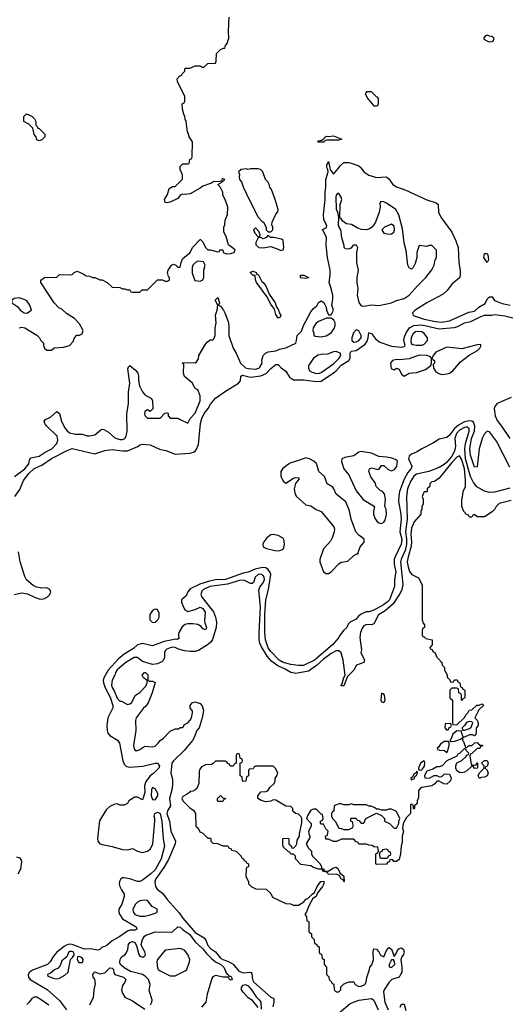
# Model space of a CAD drawing. Header units: inches. Extents: x 2710684 to 2828758, y 857022 to 965663.
# Tile 214 of 256: x 2732074 to 2735935, y 943354 to 951180. Entities that reach past the tile are written whole.
import ezdxf

# ---------------------------------------------------------------- set-up
doc = ezdxf.new("R2010")
doc.units = ezdxf.units.IN
doc.header["$MEASUREMENT"] = 0
doc.layers.add('C7934', color=7, linetype='Continuous')
doc.layers.add('C7935', color=7, linetype='Continuous')

msp = doc.modelspace()

# ---------------------------------------------------------------- linework, layer by layer
at = {"layer": 'C7934', "color": 4}
for points, elevation in [([(2732031.9, 947548.1), (2732114.5, 947610), (2732147.6, 947650), (2732153.6, 947686.4), (2732163, 947697), (2732230, 947710.6), (2732276.6, 947743.4), (2732329.3, 947770), (2732369.2, 947810), (2732377.5, 947837.5), (2732372.3, 947870), (2732289, 947950), (2732274, 947970), (2732268.7, 947990), (2732279, 948001), (2732318.6, 948021.4), (2732370, 948064.7), (2732391, 948050), (2732406.8, 947990), (2732430, 947938), (2732450, 947911), (2732470, 947896), (2732514.6, 947885.4), (2732570, 947884.7), (2732610, 947871.3), (2732630, 947871), (2732670, 947880.7), (2732720.2, 947919.8), (2732730, 947924.7), (2732743.6, 947923.6), (2732780.5, 947900.5), (2732830, 947856.3), (2732870, 947842.8), (2732890, 947842.8), (2732909.3, 947850.7), (2732921.2, 947870), (2732929.3, 947910), (2732926.3, 948046.3), (2732938, 948130), (2732940.1, 948219.9), (2732949.4, 948290), (2732934.6, 948405.4), (2732938, 948422), (2732950, 948432), (2732994.4, 948394.4), (2733012, 948370), (2733018, 948350), (2733018.8, 948310), (2733026.8, 948270), (2733050, 948222), (2733070, 948198), (2733122, 948170), (2733131.1, 948151.1), (2733132, 948088), (2733110, 948066), (2733090, 948078), (2733070, 948066), (2733066, 948050), (2733070, 948034), (2733090, 948012), (2733190, 948014), (2733228.4, 948051.6), (2733250, 948054), (2733254, 948050), (2733254, 948030), (2733270, 948014), (2733330, 948014), (2733343.6, 948003.6), (2733410, 947974), (2733428.7, 948011.3), (2733470, 948051.3), (2733509, 948150), (2733508.9, 948188.9), (2733490, 948238), (2733466, 948250), (2733448, 948290), (2733384.7, 948344.7), (2733375.3, 948370), (2733378, 948438), (2733368, 948450), (2733370, 948454), (2733470, 948452), (2733480.4, 948459.6), (2733496.4, 948483.6), (2733498, 948510), (2733550, 948602), (2733570, 948622), (2733590, 948634), (2733610, 948634), (2733616.4, 948643.6), (2733628, 948670), (2733628.9, 948728.9), (2733636, 948770), (2733629.5, 948830.5), (2733644, 948870), (2733648.7, 948910), (2733629.2, 948950), (2733650, 948972), (2733662, 948930), (2733654, 948910), (2733670, 948902), (2733694.8, 948870), (2733706, 948850), (2733732.8, 948772.8), (2733737.3, 948730), (2733736.3, 948670), (2733770.7, 948570), (2733794, 948530), (2733828.2, 948450), (2733870, 948414), (2733892.1, 948407.9), (2733950, 948403), (2733975.3, 948410), (2733983.2, 948416.8), (2734001.2, 948450), (2733999, 948470), (2734008.7, 948510), (2734028, 948530), (2734050, 948538.8), (2734110, 948546.8), (2734139, 948561), (2734190, 948570.7), (2734268.7, 948610), (2734276, 948630), (2734279, 948670), (2734315.6, 948704.4), (2734331.6, 948750), (2734390, 948858.8), (2734410, 948884), (2734435.5, 948904.5), (2734450, 948931), (2734470, 948944.7), (2734490.9, 948930.9), (2734510, 948894), (2734512, 948870), (2734530, 948834), (2734550, 948834), (2734568, 948870), (2734555.3, 948910), (2734564.7, 948955.3), (2734562.7, 948990), (2734549, 949050), (2734533.2, 949090), (2734542.9, 949150), (2734542.4, 949190), (2734520.5, 949290), (2734511.5, 949390), (2734513.6, 949450), (2734490, 949498), (2734478, 949510), (2734512, 949528), (2734516, 949544), (2734492.7, 949590), (2734489.4, 949630.6), (2734503.7, 949750), (2734501.6, 949810), (2734507.3, 949850), (2734507.8, 949910), (2734525.2, 949970), (2734524, 949990), (2734519.7, 950000)], 8), ([(2732070, 948731), (2732090, 948736), (2732114, 948730), (2732210, 948672), (2732232, 948650), (2732242, 948630), (2732262, 948610), (2732262, 948590), (2732272, 948570), (2732290, 948552), (2732327.3, 948552.7), (2732348.4, 948571.6), (2732423.1, 948576.9), (2732468.9, 948591.1), (2732498, 948622), (2732509.1, 948650.9), (2732528.9, 948671.1), (2732550, 948672), (2732570, 948682), (2732578, 948710), (2732550, 948762), (2732510, 948804), (2732444.7, 948844.7), (2732410, 948878), (2732386, 948890), (2732349.1, 948929.1), (2732242, 949090), (2732242, 949110), (2732270, 949130.7), (2732370, 949134), (2732390, 949154), (2732487.3, 949152.7), (2732506, 949170), (2732530, 949182), (2732579.6, 949159.6), (2732603.6, 949143.6), (2732630, 949142), (2732652, 949132), (2732671.1, 949131.1), (2732710, 949112), (2732730, 949112), (2732770, 949092), (2732810, 949054), (2732870, 949052), (2732890, 949042), (2732910, 949042), (2732930, 949032), (2732950, 949032), (2732958, 949018), (2732970, 949014), (2733030, 949014), (2733048.4, 949031.6), (2733090, 949034), (2733170, 949112), (2733210, 949112), (2733230, 949102), (2733250, 949102), (2733266, 949110), (2733266, 949130), (2733258, 949138), (2733248.7, 949170), (2733254, 949190), (2733282, 949230), (2733296, 949236), (2733314, 949230), (2733330, 949214), (2733350, 949214), (2733357.2, 949250), (2733370, 949282), (2733428, 949330), (2733448, 949370), (2733508.4, 949431.6), (2733511.6, 949431.6), (2733530, 949414), (2733552, 949370), (2733570, 949352), (2733590, 949351.3), (2733650, 949334), (2733662, 949338), (2733666, 949350), (2733690, 949351.3), (2733692, 949330), (2733719.8, 949319.8), (2733750, 949320.7), (2733778, 949330), (2733788, 949350), (2733735.3, 949390), (2733716.4, 949456.4), (2733698, 949490), (2733698, 949530), (2733706, 949550), (2733707.3, 949587.3), (2733727.3, 949632.7), (2733728.7, 949690), (2733708.7, 949750), (2733690, 949786), (2733688, 949810), (2733670, 949846), (2733648, 949870), (2733686, 949890), (2733682, 949898), (2733690, 949894), (2733706, 949910), (2733690, 949914), (2733682, 949910), (2733679.6, 949900.4), (2733665.4, 949894.6), (2733612, 949890), (2733599.3, 949880.7), (2733530, 949857), (2733510, 949840.9), (2733430, 949796.2), (2733390, 949789.3), (2733367.3, 949792.7), (2733350, 949784), (2733330, 949759), (2733270, 949729.2), (2733244.7, 949724.7), (2733230, 949728), (2733224, 949750), (2733248.7, 949790), (2733263.1, 949836.9), (2733290, 949854), (2733310, 949854), (2733367.3, 949912.7), (2733367.3, 949947.3), (2733348.9, 949988.9), (2733349.4, 950000)], 12), ([(2734540.1, 950000), (2734542, 949990), (2734570, 949952), (2734607.8, 950000)], 8), ([(2734789.4, 950000), (2734810.7, 949970), (2734850, 949943.8), (2734910, 949926), (2734990, 949931.3), (2735010, 949916), (2735042, 949870), (2735070, 949850.5), (2735144.7, 949824.7), (2735310, 949748), (2735384.9, 949724.9), (2735401, 949710), (2735404, 949650), (2735423, 949610), (2735508.5, 949490), (2735542, 949422), (2735561.3, 949370), (2735565.3, 949250), (2735576.8, 949183.2), (2735575.3, 949144.7), (2735570, 949128), (2735510, 949079), (2735473, 949027), (2735441.4, 948998.6), (2735310, 948929.6), (2735218.8, 948870), (2735198, 948850), (2735202, 948830), (2735290, 948799.6), (2735381, 948781), (2735430, 948774.9), (2735490, 948785.5), (2735645.4, 948854.6), (2735690, 948864.4), (2735724.2, 948895.8), (2735774.9, 948925.1), (2735790, 948958), (2735810, 948978), (2735830, 948978), (2735848.6, 948948.6), (2735870, 948938.8), (2735910, 948923), (2735974, 948910)], 8), ([(2732034, 947390), (2732075.5, 947444.5), (2732103.5, 947516.5), (2732147.5, 947572.5), (2732190, 947612.7), (2732250, 947639.5), (2732327.2, 947692.8), (2732450, 947756.3), (2732490, 947770.7), (2732670, 947730.4), (2732750, 947756.3), (2732810, 947764), (2732890, 947752.9), (2732930, 947753.1), (2733013.1, 947786.9), (2733030, 947801), (2733050, 947806.8), (2733110, 947800.7), (2733185.4, 947765.4), (2733235.2, 947755.3), (2733310, 947725.3), (2733430, 947734.4), (2733456.6, 947743.4), (2733469.6, 947750.4), (2733478, 947762), (2733495.6, 947804.4), (2733511.3, 947970), (2733521.3, 948010), (2733540.5, 948050), (2733571.3, 948090), (2733590, 948124), (2733629.6, 948170.4), (2733710, 948228.2), (2733812.3, 948290), (2733829.5, 948310), (2733832.9, 948347.1), (2733845.6, 948354.4), (2733910, 948338.9), (2733990.9, 948349.1), (2734033.1, 948366.9), (2734070, 948408.2), (2734110, 948439.1), (2734130, 948438.8), (2734153.7, 948413.7), (2734190, 948386), (2734218.7, 948338.7), (2734250, 948317.1), (2734330, 948317.6), (2734430, 948304.9), (2734470, 948306.4), (2734570, 948372.2), (2734590.9, 948389.1), (2734630, 948433), (2734689.7, 948470.3), (2734700.7, 948490), (2734700.9, 948530), (2734710, 948546), (2734750, 948550.5), (2734819.5, 948600.5), (2734836.1, 948623.9), (2734845.6, 948650), (2734850, 948694), (2734851, 948691), (2734870, 948686), (2734902, 948642), (2734936, 948616), (2735030, 948583.8), (2735110, 948576), (2735130, 948582), (2735138, 948590), (2735127, 948630), (2735130, 948652), (2735146.6, 948690), (2735174, 948730), (2735208.7, 948750), (2735270, 948754.6), (2735410, 948723.8), (2735527.7, 948732.3), (2735558.7, 948741.3), (2735610, 948770.4), (2735660.2, 948779.8), (2735730, 948815.5), (2735770, 948830.7), (2735828.4, 948831.6), (2735850, 948838), (2735930, 948827.3), (2736070, 948790.7)], 4), ([(2735982, 948178), (2735870, 948129.2), (2735854, 948110), (2735846, 948090), (2735854, 948030), (2735870, 947994), (2735904.9, 947950), (2735970, 947851.3)], 4), ([(2735970, 947622), (2735863.7, 947830), (2735810, 947904), (2735790, 947909), (2735770, 947889), (2735750.7, 947850), (2735727.7, 947770), (2735710, 947626), (2735690, 947622), (2735658.3, 947718.3), (2735653, 947770), (2735666.8, 947850), (2735691.3, 947910), (2735693, 947950), (2735680.8, 947980.8), (2735670, 947989.6), (2735651.3, 947991.3), (2735610, 947983.1), (2735563.1, 947956.9), (2735530.1, 947929.9), (2735490, 947877), (2735470, 947859.3), (2735410, 947845.6), (2735363.4, 947816.6), (2735270.3, 947769.7), (2735230, 947742), (2735190, 947726), (2735170.8, 947710), (2735164.9, 947690), (2735190.8, 947630), (2735187.5, 947612.5), (2735159.9, 947580.1), (2735131.7, 947528.3), (2735094.9, 947430), (2735087.9, 947392.1), (2735085.5, 947350), (2735105.5, 947250), (2735107.3, 947210), (2735097, 947110), (2735111.4, 947050), (2735110, 947026), (2735108.2, 947010), (2735058, 946910), (2735052.4, 946890), (2735052.2, 946850), (2735065.5, 946790), (2735053.4, 946730), (2735053.4, 946673.4), (2735014.4, 946570), (2734995.5, 946550), (2734966.8, 946530), (2734890, 946487), (2734850, 946473.2), (2734827.5, 946472.5), (2734790, 946456), (2734763.8, 946436.2), (2734750, 946415.3), (2734702, 946390), (2734685.4, 946374.6), (2734674, 946350), (2734650, 946328), (2734616.3, 946283.7), (2734610.7, 946270), (2734561.6, 946210), (2734418, 946090), (2734330, 946047.8), (2734290, 946046), (2734230, 946054.5), (2734170, 946071.3), (2734136.2, 946090), (2734070, 946158.4), (2734050, 946187), (2734028.4, 946250), (2734023.1, 946310), (2734023.5, 946450), (2734031.2, 946570), (2734053, 946650), (2734069.7, 946769.7), (2734066.3, 946786.3), (2734049.7, 946809.7), (2734030, 946822.9), (2734004.4, 946824.4), (2733947.4, 946812.6), (2733890, 946787.6), (2733850, 946781.6), (2733710, 946731.2), (2733630, 946728.4), (2733582.4, 946717.6), (2733506.1, 946693.9), (2733430, 946656.2), (2733410, 946633.2), (2733398.4, 946601.6), (2733361, 946570), (2733360.7, 946550), (2733370, 946524.7), (2733386, 946490), (2733410, 946476.3), (2733470, 946490.7), (2733509.6, 946510.4), (2733530, 946500.5), (2733547.7, 946470), (2733542.5, 946402.5), (2733544.9, 946384.9), (2733558.8, 946350), (2733550.5, 946329.5), (2733530, 946339), (2733516.6, 946356.6), (2733491.3, 946371.3), (2733450, 946378.9), (2733410, 946378), (2733390, 946371.5), (2733366.8, 946353.2), (2733340.4, 946310), (2733337.1, 946290), (2733339.8, 946260.2), (2733326.4, 946253.6), (2733315.5, 946255.5), (2733222.2, 946237.8), (2733130, 946203.7), (2733050, 946220.5), (2733010, 946211.5), (2732979, 946181), (2732904.2, 946135.8), (2732860, 946100), (2732777.4, 946010), (2732743.1, 945950), (2732738.3, 945930), (2732740.3, 945910), (2732754, 945870), (2732794.1, 945794.1), (2732813.1, 945730), (2732814.4, 945710), (2732774.9, 945630), (2732766.5, 945570), (2732768.9, 945530), (2732775.3, 945510), (2732790, 945490.4), (2732852, 945452), (2732868.7, 945428.7), (2732894.6, 945290), (2732903.7, 945263.7), (2732924.3, 945244.3), (2732950, 945238.3), (2733053, 945247), (2733150.7, 945270.7), (2733170.6, 945270.6), (2733186, 945250), (2733181, 945230), (2733141, 945190), (2733110, 945169.6), (2733075.6, 945124.4), (2733066.4, 945090), (2733070, 945038), (2733050, 944978), (2733010, 944999), (2732990, 944999), (2732942, 944970), (2732931.1, 944948.9), (2732904.7, 944935.3), (2732870, 944937.2), (2732850, 944946), (2732830, 944945.1), (2732790, 944924.7), (2732761.8, 944898.2), (2732708.7, 944811.3), (2732691.9, 944671.9), (2732694.4, 944650), (2732710, 944630.5), (2732730, 944623.1), (2732810, 944608.2), (2732890, 944584.9), (2732930, 944582.8), (2732970, 944591.3), (2733010.9, 944570.9), (2733050, 944561), (2733090, 944571), (2733113.2, 944590), (2733131.7, 944628.3), (2733149.3, 944810), (2733149.2, 944830), (2733142, 944850), (2733148, 944870), (2733170, 944880.7), (2733190, 944871), (2733204.9, 944810), (2733213.4, 944670), (2733224, 944610), (2733198.9, 944510), (2733150, 944421.6), (2733116.4, 944390), (2733050, 944339.5), (2733030, 944329.4), (2733010, 944329.2), (2732950, 944351.3), (2732900.9, 944359.1), (2732890, 944358), (2732878.8, 944350), (2732867.7, 944330), (2732865.5, 944310), (2732870.6, 944290), (2732882.4, 944262.4), (2732904.7, 944230), (2732904.7, 944210), (2732884.7, 944150), (2732861, 944110), (2732861.6, 944090), (2732868.4, 944070), (2732891.8, 944031.8), (2733001, 943970), (2733004.7, 943950), (2732990, 943943.7), (2732950, 943942), (2732930, 943935.1), (2732870, 943891.8), (2732810, 943858), (2732770, 943823.7), (2732750, 943812.3), (2732730, 943808.7), (2732710, 943788), (2732695.3, 943784.7), (2732633.6, 943793.6), (2732590, 943793), (2732490, 943829.8), (2732470, 943831), (2732450, 943826), (2732427.1, 943812.9), (2732370, 943767), (2732343.9, 943736.1), (2732317, 943690), (2732294.9, 943670), (2732176, 943624), (2732151.5, 943608.5), (2732141.3, 943590), (2732143.7, 943570), (2732157.1, 943550), (2732291.3, 943471.3), (2732390, 943384), (2732447.3, 943310)], 4), ([(2735970, 947456.2), (2735850, 947425.1), (2735810, 947423), (2735770, 947433), (2735708, 947468), (2735682.2, 947502.2), (2735657.8, 947550), (2735619.1, 947690), (2735614, 947770), (2735619.4, 947810), (2735648.2, 947908.2), (2735648.2, 947928.2), (2735630, 947943.1), (2735610, 947939.3), (2735570, 947916.1), (2735546, 947890), (2735534.4, 947850), (2735538.6, 947790), (2735530.2, 947750), (2735510.2, 947710), (2735470, 947662.7), (2735450, 947644.2), (2735410, 947621), (2735326.8, 947590), (2735230, 947567.2), (2735208.7, 947551.3), (2735181.5, 947510), (2735157.7, 947450), (2735149, 947390), (2735153.8, 947210), (2735140.6, 947110), (2735149.4, 947050), (2735149.3, 947010), (2735138, 946962), (2735107.2, 946892.8), (2735101.6, 946870), (2735120.9, 946690), (2735113.4, 946650), (2735099.1, 946620.9), (2735042.6, 946537.4), (2734979.1, 946480.9), (2734927.4, 946450), (2734890, 946378), (2734870, 946369.5), (2734830, 946372.6), (2734810, 946361.3), (2734796.4, 946343.6), (2734782.4, 946310), (2734777.3, 946270), (2734790.7, 946170), (2734786.8, 946150), (2734814.4, 946090), (2734810.5, 946069.5), (2734750.9, 946049.1), (2734730.5, 946009.5), (2734681, 945959), (2734650, 945886), (2734630, 945886), (2734629.3, 945889.3), (2734638, 945902), (2734650, 945952), (2734662, 945970), (2734647, 946090), (2734630, 946148.7), (2734610, 946162.7), (2734590, 946162.9), (2734550, 946142.6), (2734490, 946096.4), (2734434.5, 946045.5), (2734370, 946000.5), (2734270, 945982.9), (2734230, 945991.2), (2734180.5, 946020.5), (2734125.3, 946045.3), (2734079, 946079), (2734042, 946122), (2733995.9, 946195.9), (2733983.9, 946223.9), (2733979.1, 946250), (2733978, 946310), (2733988.4, 946510), (2733975.1, 946644.9), (2733984, 946670), (2734010, 946704), (2734019.1, 946730), (2734017.4, 946750), (2734010, 946762), (2733990, 946772.2), (2733970, 946769.6), (2733946, 946750), (2733933.7, 946706.3), (2733921, 946699), (2733910, 946697.2), (2733862.5, 946722.5), (2733830, 946726), (2733726.9, 946693.1), (2733586.2, 946673.8), (2733536.3, 946650), (2733523.2, 946636.8), (2733514.4, 946610), (2733521.6, 946590), (2733613.8, 946473.8), (2733632, 946430), (2733637.6, 946390), (2733635.8, 946350), (2733606.3, 946253.7), (2733590.3, 946229.7), (2733567.7, 946210), (2733494.3, 946165.7), (2733470, 946157.4), (2733430, 946157.4), (2733384.4, 946164.4), (2733336.6, 946176.6), (2733310, 946189.4), (2733290, 946191.3), (2733270, 946186.6), (2733244.7, 946175.3), (2733230, 946162), (2733224, 946150), (2733226, 946110), (2733213.7, 946086.3), (2733203.5, 946076.5), (2733170, 946061.2), (2733130, 946055.3), (2733050, 946077.2), (2733010, 946109), (2732984.7, 946110), (2732918, 946070), (2732850, 946012.7), (2732834.8, 945990), (2732830.6, 945969.4), (2732808, 945930), (2732804.9, 945890), (2732810, 945871.3), (2732825.5, 945845.5), (2732850, 945786), (2732870, 945764), (2732882, 945762), (2732930, 945736), (2732950, 945741), (2732962, 945750), (2732995.3, 945810), (2733030, 945831), (2733078, 945882), (2733088, 945910), (2733087.3, 945927.3), (2733058, 945950), (2733048.7, 945970), (2733066, 945990), (2733074, 945990), (2733092, 945972), (2733092.7, 945932.7), (2733102, 945922), (2733130, 945922), (2733151.1, 945911.1), (2733126, 945830), (2733094.8, 945750), (2733075.9, 945724.1), (2733054.4, 945705.6), (2732999.1, 945630), (2732993.4, 945610), (2732996.3, 945530), (2732978, 945410), (2732983.6, 945383.6), (2732992, 945372), (2733010, 945371.3), (2733030, 945378), (2733070, 945404.7), (2733130, 945401), (2733150, 945406), (2733175.3, 945430), (2733190, 945451.3), (2733218, 945470), (2733270, 945524.7), (2733310, 945542), (2733336.4, 945543.6), (2733350, 945554), (2733370, 945554), (2733383.1, 945576.9), (2733410, 945592), (2733430, 945612), (2733439, 945630), (2733448, 945670), (2733447.3, 945687.3), (2733428.4, 945708.4), (2733428, 945730), (2733446, 945750), (2733470, 945758), (2733510, 945744.7), (2733526, 945726), (2733534, 945690), (2733525.5, 945630), (2733500.5, 945550), (2733482.8, 945530), (2733459.3, 945470), (2733448.2, 945450), (2733382, 945370), (2733295.5, 945290), (2733283, 945270), (2733274.9, 945190), (2733290, 945142), (2733290, 945106), (2733286, 945070), (2733264.4, 944990), (2733272.2, 944930), (2733249.2, 944890.8), (2733244, 944870), (2733264.9, 944810), (2733276.5, 944730), (2733312.7, 944650), (2733310.5, 944630), (2733256.5, 944503.5), (2733219, 944441), (2733155.5, 944350), (2733147.1, 944327.1), (2733154.8, 944290), (2733166, 944270), (2733210, 944236.3), (2733246.3, 944186.3), (2733342, 944082), (2733370, 944039.3), (2733470, 943925.3), (2733541.1, 943881.1), (2733557.6, 943857.6), (2733570, 943820.7), (2733590, 943797.1), (2733630.2, 943770.2), (2733670, 943721.7), (2733690, 943709.2), (2733734.5, 943694.5), (2733771.5, 943671.5), (2733816.9, 943616.9), (2733850, 943603.6), (2733911, 943610), (2733919, 943599), (2733925.3, 943550), (2733934.4, 943530), (2734070, 943411.3), (2734090, 943402), (2734093.7, 943393.7), (2734094, 943370), (2734086.6, 943333.4)], 8), ([(2735982, 947358), (2735886.4, 947333.6), (2735862, 947310), (2735850.9, 947289.1), (2735830, 947268), (2735770, 947228), (2735710, 947228), (2735690, 947246), (2735678, 947242), (2735670, 947226), (2735650, 947226), (2735642, 947242), (2735627.3, 947247.3), (2735606, 947270), (2735588, 947310), (2735588.4, 947368.4), (2735594.6, 947385.4), (2735599, 947430), (2735617.2, 947470), (2735618, 947522), (2735610.6, 947610), (2735590, 947680.9), (2735570, 947714.5), (2735550, 947702.4), (2735510, 947659.1), (2735410, 947535.3), (2735371.6, 947508.4), (2735350, 947506), (2735334, 947490), (2735334, 947470), (2735314, 947450), (2735314, 947430), (2735310, 947426), (2735290, 947426), (2735283.6, 947416.4), (2735274, 947390), (2735282, 947370), (2735282, 947330), (2735272, 947310), (2735272, 947290), (2735262, 947270), (2735262, 947250), (2735210, 947188), (2735190, 947138), (2735183.7, 947090), (2735189.1, 947030), (2735185.9, 946994.1), (2735162, 946910), (2735155.5, 946870), (2735162, 946830), (2735174.4, 946794.4), (2735191.1, 946771.1), (2735243.6, 946743.6), (2735272.7, 946687.3), (2735274, 946410), (2735282, 946382), (2735292, 946370), (2735291.6, 946348.4), (2735278, 946342), (2735274, 946330), (2735274, 946290), (2735278, 946278), (2735290, 946274), (2735302, 946262), (2735354, 946250), (2735354, 946210), (2735334, 946190), (2735338, 946178), (2735352.7, 946172.7), (2735358, 946158), (2735374, 946150), (2735390, 946114), (2735414, 946090), (2735418, 946078), (2735430, 946074), (2735434, 946050), (2735451.6, 946031.6), (2735452, 946010), (2735471.6, 945971.6), (2735472.7, 945952.7), (2735492.7, 945932.7), (2735498, 945918), (2735510, 945914), (2735522, 945918), (2735530, 945934), (2735552.7, 945932.7), (2735558, 945918), (2735574, 945910), (2735578, 945878), (2735592.7, 945872.7), (2735598, 945858), (2735614, 945850), (2735614, 945790), (2735598, 945782), (2735590, 945766), (2735586, 945770), (2735586, 945810), (2735582, 945822), (2735566, 945830), (2735562, 945862), (2735550, 945866), (2735510, 945866), (2735494, 945850), (2735494, 945790), (2735514, 945770), (2735514, 945590), (2735518, 945578), (2735550, 945574), (2735610, 945634), (2735623.1, 945656.9), (2735638, 945670), (2735647.3, 945692.7), (2735670, 945694), (2735708.4, 945731.6), (2735727.3, 945732.7), (2735750, 945742), (2735762, 945730), (2735724.7, 945695.3), (2735692, 945630), (2735710, 945612), (2735718, 945590), (2735718, 945570), (2735702, 945550), (2735702, 945510), (2735694, 945490), (2735690, 945488), (2735675.3, 945495.3), (2735650, 945495.3), (2735610, 945478), (2735600.4, 945480.4), (2735586, 945514), (2735586, 945526), (2735550, 945528), (2735518, 945502), (2735502, 945458), (2735494, 945450), (2735503.6, 945443.6), (2735533.6, 945446.4), (2735578, 945462), (2735598, 945478), (2735594, 945450), (2735602, 945442), (2735618, 945398), (2735630, 945394), (2735646, 945410), (2735670, 945412), (2735692.7, 945432.7), (2735710, 945434), (2735730, 945414), (2735752.7, 945412.7), (2735752.7, 945407.3), (2735738, 945402), (2735732.7, 945387.3), (2735710, 945386), (2735670, 945346), (2735658, 945342), (2735654, 945330), (2735663.6, 945263.6), (2735670, 945254), (2735690, 945254), (2735702, 945258), (2735707.3, 945272.7), (2735712.7, 945272.7), (2735714, 945230), (2735690, 945228), (2735682, 945242), (2735670, 945246), (2735630, 945208.7), (2735610, 945199), (2735590, 945194), (2735570, 945195.3), (2735549.2, 945209.2), (2735542, 945230), (2735542, 945250), (2735550, 945274), (2735590, 945292), (2735610, 945314), (2735622, 945318), (2735627.3, 945332.7), (2735642, 945338), (2735646, 945350), (2735627.3, 945367.3), (2735622, 945382), (2735610, 945386), (2735570, 945346), (2735558, 945342), (2735550, 945326), (2735470, 945288), (2735431.6, 945248.4), (2735410, 945242), (2735390, 945242), (2735358, 945222), (2735310, 945208), (2735292.7, 945172.7), (2735294, 945154), (2735330, 945152), (2735370, 945172), (2735390, 945172), (2735410, 945162), (2735430, 945164.7), (2735450, 945182), (2735470, 945184.7), (2735490, 945182), (2735504.7, 945150), (2735498, 945130), (2735470, 945104), (2735445.6, 945105.6), (2735410, 945128), (2735390, 945128), (2735374.8, 945105.2), (2735350.9, 945089.1), (2735270, 945076), (2735258, 945070), (2735244.7, 945050), (2735243.6, 944996.4), (2735234, 944970), (2735234, 944950), (2735214, 944930), (2735214, 944910), (2735210, 944906), (2735206, 944910), (2735206, 944930), (2735190, 944946), (2735182, 944938), (2735182, 944870), (2735150, 944838), (2735122, 944790), (2735118, 944750), (2735124.7, 944730), (2735116, 944690), (2735114.4, 944645.6), (2735106, 944610), (2735101, 944550), (2735090, 944506), (2735070, 944488), (2735048.4, 944488.4), (2735042, 944502), (2735030, 944506), (2735018, 944502), (2735014, 944490), (2734998, 944482), (2734990, 944468), (2734910, 944466), (2734906, 944470), (2734906, 944550), (2734922, 944558), (2734926, 944570), (2734922, 944602), (2734890, 944606), (2734876.4, 944616.4), (2734850, 944618), (2734830, 944626), (2734770, 944626), (2734762, 944642), (2734750, 944646), (2734730, 944666), (2734632.7, 944667.3), (2734591.6, 944648.4), (2734570, 944648), (2734530, 944666), (2734507.3, 944667.3), (2734506, 944690), (2734522, 944698), (2734526, 944730), (2734507.3, 944747.3), (2734490, 944786), (2734470, 944786), (2734466, 944790), (2734466, 944810), (2734482, 944818), (2734486, 944830), (2734482, 944862), (2734470, 944866), (2734430, 944906), (2734410, 944906), (2734390, 944898), (2734363.6, 944856.4), (2734354, 944830), (2734392, 944790), (2734392, 944770), (2734371.3, 944730), (2734372, 944710), (2734382, 944690), (2734379.6, 944680.4), (2734352, 944630), (2734370, 944594), (2734394, 944570), (2734394, 944550), (2734402, 944530), (2734462, 944470), (2734474, 944446), (2734474, 944434), (2734491, 944431), (2734494, 944414), (2734530, 944412), (2734564.7, 944435.3), (2734590, 944444.7), (2734604.7, 944430), (2734619.6, 944399.6), (2734650.9, 944370.9), (2734654, 944330), (2734650, 944326), (2734646, 944346), (2734630, 944348), (2734616.4, 944376.4), (2734590, 944388.7), (2734530, 944386), (2734522, 944402), (2734490, 944408), (2734482, 944422), (2734467.3, 944427.3), (2734450, 944428), (2734410, 944442), (2734390, 944455.3), (2734310, 944466), (2734266, 944510), (2734266, 944530), (2734250, 944546), (2734230, 944546), (2734222, 944562), (2734210, 944566), (2734170, 944606), (2734166, 944630), (2734166, 944670), (2734170, 944674), (2734212.7, 944672.7), (2734214, 944630), (2734232.7, 944612.7), (2734238, 944598), (2734250, 944594), (2734270, 944614), (2734278, 944630), (2734280.4, 944659.6), (2734298, 944690), (2734298, 944710), (2734316.4, 944796.4), (2734318, 944830), (2734310, 944846), (2734290, 944866), (2734266, 944870), (2734246, 944890), (2734246, 944910), (2734230, 944926), (2734190, 944928), (2734110, 944975.3), (2734090, 944978), (2734070, 944968), (2734030, 944964), (2733994.6, 944974.6), (2733968, 944990), (2733966, 945010), (2733990, 945042), (2734030, 945044.7), (2734046, 945050), (2734063.1, 945076.9), (2734098, 945110), (2734106, 945130), (2734106, 945150), (2734116.4, 945163.6), (2734126, 945190), (2734110, 945226), (2734090, 945246), (2733950, 945246), (2733938, 945242), (2733930, 945226), (2733898, 945222), (2733894, 945210), (2733894, 945170), (2733878, 945162), (2733872.7, 945127.3), (2733850, 945126), (2733846, 945130), (2733842, 945162), (2733826, 945170), (2733826, 945270), (2733842, 945278), (2733846, 945290), (2733842, 945302), (2733826, 945310), (2733822, 945342), (2733810, 945346), (2733798, 945342), (2733794, 945330), (2733794, 945270), (2733778, 945262), (2733770, 945246), (2733747.3, 945247.3), (2733742, 945262), (2733727.3, 945267.3), (2733722, 945282), (2733710, 945286), (2733630, 945286), (2733612.7, 945267.3), (2733599.6, 945260.4), (2733550, 945258), (2733519.6, 945240.4), (2733503.6, 945216.4), (2733499.6, 945200.4), (2733498, 945110), (2733482, 945070), (2733470, 945058), (2733450, 945048), (2733430, 945046), (2733423.6, 945036.4), (2733399.8, 945020.2), (2733370, 945006), (2733362, 944990), (2733372, 944970), (2733430, 944912), (2733456.9, 944896.9), (2733471.6, 944871.6), (2733474, 944770), (2733492.7, 944752.7), (2733505.4, 944725.4), (2733530, 944714), (2733570, 944674), (2733590, 944674), (2733594, 944670), (2733594, 944650), (2733610, 944634), (2733647.3, 944632.7), (2733690, 944614), (2733730, 944614), (2733738, 944598), (2733754, 944590), (2733758, 944578), (2733794, 944570), (2733834, 944530), (2733838, 944518), (2733854, 944510), (2733858, 944498), (2733872.7, 944492.7), (2733878, 944478), (2733894, 944470), (2733892.7, 944447.3), (2733878, 944442), (2733874, 944430), (2733872, 944370), (2733892, 944330), (2733894, 944310), (2733914, 944290), (2733952.7, 944272.7), (2734034, 944270), (2734070, 944234), (2734084.7, 944204.7), (2734190, 944154), (2734227.3, 944152.7), (2734250, 944142), (2734290, 944142), (2734332.7, 944167.3), (2734349.3, 944190.7), (2734364, 944196), (2734398, 944230), (2734418, 944242), (2734438, 944290), (2734468.7, 944330), (2734491.6, 944331.6), (2734491, 944310), (2734481, 944290), (2734441, 944239), (2734431.3, 944210), (2734405.4, 944194.6), (2734371.3, 944130), (2734354.8, 944085.2), (2734342, 944070), (2734354, 944050), (2734358, 944018), (2734370, 944014), (2734372.7, 944007.3), (2734374, 943930), (2734392.7, 943912.7), (2734394, 943890), (2734414, 943870), (2734418, 943838), (2734432.7, 943832.7), (2734438, 943818), (2734454, 943810), (2734454, 943770), (2734458, 943758), (2734472.7, 943752.7), (2734478, 943718), (2734494, 943710), (2734494, 943670), (2734514, 943650), (2734514, 943590), (2734532.7, 943572.7), (2734534, 943550), (2734552.7, 943532.7), (2734558, 943518), (2734572.7, 943512.7), (2734574, 943470), (2734590, 943454), (2734610, 943454), (2734626, 943470), (2734627.3, 943492.7), (2734647.3, 943512.7), (2734690, 943532), (2734730, 943532), (2734742, 943510), (2734770, 943496), (2734790, 943497.3), (2734817.2, 943510), (2734829, 943530), (2734832.9, 943567.1), (2734855.3, 943630), (2734858, 943650), (2734873.6, 943666.4), (2734887.3, 943707.3), (2734884, 943770), (2734890, 943794), (2734910, 943792), (2734930, 943772), (2734943.5, 943743.5), (2734970, 943732), (2734990, 943782), (2735010, 943804.7), (2735030, 943792), (2735050, 943734), (2735070, 943762), (2735081.2, 943790), (2735090, 943797.3), (2735110, 943802.8), (2735126, 943790), (2735130.8, 943770), (2735126.8, 943750), (2735111.3, 943730), (2735104.7, 943710), (2735112, 943650), (2735111.3, 943610), (2735105.4, 943594.6), (2735091.3, 943568.7), (2735032, 943550), (2735011.3, 943530), (2734971.3, 943470), (2734967.1, 943452.9), (2734976, 943370), (2735002.8, 943310)], 12), ([(2732030.6, 946610.6), (2732090, 946623), (2732136.1, 946616.1), (2732191, 946590), (2732230, 946577.6), (2732250, 946574.4), (2732270, 946578.4), (2732292.7, 946590), (2732314, 946610), (2732320.7, 946630), (2732314.5, 946650), (2732290, 946663.6), (2732250, 946660.5), (2732208.5, 946668.5), (2732182, 946682), (2732128.3, 946728.3), (2732114.2, 946754.2), (2732077.6, 946870), (2732065.6, 946950)], 4), ([(2732062.3, 944390), (2732082.8, 944430), (2732091.2, 944490), (2732086, 944506), (2732076.4, 944516.4), (2732050, 944522.6)], 4), ([(2733114.5, 943350), (2733124.5, 943370), (2733127, 943390), (2733104.1, 943464.1), (2733112, 943510), (2733097.6, 943550), (2733075.3, 943575.3), (2733051.1, 943591.1), (2732954.9, 943614.9), (2732904.7, 943644.7), (2732882, 943662), (2732874, 943674), (2732869.4, 943690), (2732872, 943710), (2732883.7, 943730), (2732910, 943748), (2732919.5, 943760.5), (2732933, 943790), (2732939.6, 943830), (2732950, 943844.9), (2732970, 943852.7), (2732990, 943846), (2733002.4, 943822.4), (2733022, 943750), (2733030, 943736), (2733051.9, 943728.1), (2733070, 943738), (2733074.5, 943750), (2733069.2, 943770), (2733047, 943807), (2733040.9, 943830), (2733049.2, 943870), (2733065.1, 943894.9), (2733076.6, 943903.4), (2733150, 943928.5), (2733273.8, 943926.2), (2733290, 943930.8), (2733330, 943970.8), (2733350, 943966.8), (2733368.5, 943948.5), (2733423, 943910), (2733470.2, 943850.2), (2733530, 943794), (2733558.4, 943758.4), (2733598.9, 943718.9), (2733631.3, 943691.3), (2733674, 943670), (2733696.3, 943650), (2733718, 943598), (2733732, 943590), (2733738, 943578), (2733750, 943578), (2733758, 943570), (2733762, 943550), (2733750, 943545.2), (2733728.7, 943568.7), (2733690.7, 943569.3), (2733630, 943583.7), (2733610, 943572.7), (2733600.6, 943559.4), (2733564.9, 943435.1), (2733554.9, 943370), (2733518.8, 943330)], 4), ([(2732631.5, 943350), (2732659.5, 943410), (2732664.5, 943430), (2732665.1, 943470), (2732677.5, 943517.5), (2732672.5, 943552.5), (2732659, 943570), (2732655.3, 943590), (2732670, 943611), (2732710, 943596), (2732750, 943602.8), (2732790, 943642.8), (2732810, 943641), (2732821, 943630), (2732823.5, 943603.5), (2732830.8, 943590.8), (2732898, 943570), (2732917.3, 943550), (2732911, 943530), (2732890, 943502), (2732882, 943470), (2732890, 943442), (2732910.6, 943410.6), (2732970, 943382), (2733070, 943314.8)], 4), ([(2733970, 943328), (2733923.7, 943383.7), (2733890, 943406), (2733849.5, 943450), (2733838, 943470), (2733837.2, 943490), (2733850, 943506), (2733869.5, 943510.5), (2733890, 943500.7), (2733917.3, 943470), (2733954, 943414), (2733978.8, 943390), (2733990.6, 943369.4), (2733994, 943314)], 4), ([(2732306, 943346), (2732245.2, 943390), (2732210, 943409.5), (2732190, 943411.6), (2732170, 943400.9), (2732150.3, 943369.7), (2732130, 943351.5)], 4), ([(2734614.7, 943285.3), (2734700.9, 943359.1), (2734770, 943385.5), (2734870, 943400.5), (2734890, 943386), (2734924.6, 943310)], 8), ([(2735098, 943330), (2735110, 943354), (2735130, 943354), (2735143.6, 943303.6)], 12)]:
    msp.add_lwpolyline(points, dxfattribs=dict(at, elevation=elevation))
for points, elevation in [([(2733970, 949995.3), (2733910, 949995.3), (2733890, 949989), (2733874, 949994), (2733834, 949990), (2733814, 949970), (2733822, 949950), (2733818, 949930), (2733822, 949910), (2733838, 949890), (2733851.1, 949851.1), (2733898, 949750), (2733971, 949611), (2733998, 949578), (2734012, 949570), (2734034, 949530), (2734034, 949510), (2734050, 949494), (2734070, 949494), (2734086, 949510), (2734086, 949530), (2734078, 949550), (2734082, 949570), (2734110, 949634), (2734127.3, 949652.7), (2734128, 949670), (2734104, 949750), (2734075.3, 949830), (2734062, 949850), (2734058, 949870), (2734048, 949890), (2734028.7, 949910), (2734008, 949970), (2733988.9, 949988.9)], 12), ([(2734610, 949798), (2734602, 949798), (2734590, 949786), (2734588.5, 949771.5), (2734590, 949674), (2734600.7, 949650), (2734608, 949610), (2734604.9, 949550), (2734610, 949531.3), (2734623.8, 949510), (2734632.7, 949450), (2734651.3, 949388.7), (2734651.3, 949371.3), (2734661, 949361), (2734690, 949358), (2734713.2, 949366.8), (2734730, 949391), (2734750, 949391), (2734761, 949370), (2734751.1, 949328.9), (2734751, 949250), (2734766, 949190), (2734754.8, 949130), (2734754, 949090), (2734763.4, 949043.4), (2734757.1, 948990), (2734770, 948931.3), (2734790, 948906), (2734810, 948904), (2734870, 948913), (2734930, 948908.4), (2735030, 948930.4), (2735071.1, 948948.9), (2735130, 948964.6), (2735171.8, 948990), (2735236.6, 949063.4), (2735304, 949130), (2735350, 949192), (2735368.7, 949230), (2735378, 949270), (2735388, 949290), (2735387.3, 949347.3), (2735350, 949386), (2735330, 949386), (2735310, 949378), (2735250, 949386), (2735231.6, 949328.4), (2735230.9, 949289.1), (2735218, 949242), (2735202, 949210), (2735190, 949198), (2735170, 949208), (2735161.2, 949230), (2735145.4, 949345.4), (2735130, 949406), (2735118.6, 949518.6), (2735088.5, 949628.5), (2735063.6, 949670), (2734990, 949721.3), (2734970, 949731.5), (2734945.8, 949734.2), (2734938, 949722), (2734938.7, 949690), (2734931.6, 949650), (2734902.8, 949570), (2734890.8, 949549.2), (2734870, 949527.1), (2734850, 949514.7), (2734830, 949508.6), (2734792.3, 949512.3), (2734763.5, 949523.5), (2734712.7, 949552.7), (2734670, 949558), (2734640.7, 949580.7), (2734630, 949598), (2734622, 949602), (2734618, 949610), (2734620.9, 949710), (2734636, 949750), (2734630, 949768)], 8), ([(2733950, 949526), (2733934, 949510), (2733943.6, 949483.6), (2733970, 949454), (2733982, 949458), (2733986, 949470), (2733976.4, 949496.4)], 12), ([(2735030, 949555.3), (2734974, 949530), (2734954, 949510), (2734970, 949482), (2735010, 949476), (2735030, 949478.8), (2735048.7, 949490), (2735053.6, 949510), (2735050, 949538)], 12), ([(2734050, 949466), (2734034, 949450), (2734010, 949438), (2733990, 949448), (2733970, 949446), (2733952, 949410), (2733952, 949390), (2733974, 949370), (2734010, 949367.3), (2734070, 949376), (2734134.4, 949354.4), (2734150, 949344.7), (2734168.7, 949351.3), (2734173.2, 949370), (2734170, 949426), (2734155.5, 949435.5), (2734091.1, 949448.9), (2734068.9, 949448.9)], 12), ([(2733490, 949261.2), (2733471.3, 949250), (2733451.3, 949230), (2733444.7, 949210), (2733446.4, 949166.4), (2733466.8, 949106.8), (2733510, 949102), (2733530, 949112), (2733539, 949130), (2733539, 949190), (2733548, 949230), (2733534, 949254)], 12), ([(2735790, 949248.7), (2735765.2, 949290), (2735770, 949322), (2735790, 949322), (2735796, 949310), (2735802, 949270)], 8), ([(2734130, 948808.7), (2734110, 948838), (2734099.3, 948879.3), (2734070, 948919), (2734039.5, 948979.5), (2733958, 949090), (2733948.7, 949111.3), (2733946, 949146), (2733930, 949148), (2733910, 949168), (2733910, 949174), (2733930, 949182), (2733954, 949170), (2733958, 949158), (2733971.6, 949151.6), (2733998, 949098), (2734010, 949091.3), (2734030, 949064.7), (2734058, 948998), (2734106, 948930), (2734114.8, 948894.8), (2734130, 948878), (2734142, 948842), (2734150, 948831.3), (2734144.7, 948815.3)], 8), ([(2734350, 949122), (2734308.9, 949128.9), (2734306, 949130), (2734306, 949150), (2734334, 949150), (2734370, 949132), (2734370, 949128.7)], 8), ([(2732070, 948969), (2732030, 948964), (2732011.3, 948950), (2732011.3, 948930), (2732058.5, 948898.5), (2732078.8, 948870), (2732110, 948850.7), (2732130, 948848), (2732168, 948870), (2732154, 948910), (2732130, 948944), (2732110, 948957.2)], 16), ([(2734550, 948808.7), (2734512.7, 948807.3), (2734450, 948782), (2734430, 948768.7), (2734406.8, 948730), (2734404.7, 948710), (2734412.7, 948687.3), (2734412.7, 948672.7), (2734423.6, 948663.6), (2734470, 948658), (2734510, 948666.8), (2734550, 948691), (2734574.1, 948725.9), (2734582, 948750), (2734580.9, 948770), (2734571.9, 948791.9)], 8), ([(2734750, 948715.1), (2734727.2, 948690), (2734714, 948650), (2734715.5, 948630), (2734730, 948617.1), (2734750, 948619.5), (2734770, 948628.9), (2734787.8, 948650), (2734788, 948670), (2734770, 948706.6)], 8), ([(2735238, 948702), (2735222, 948698), (2735200.4, 948679.6), (2735186.8, 948650), (2735183.5, 948623.5), (2735186.4, 948606.4), (2735198.8, 948598.8), (2735230, 948592.7), (2735270, 948593), (2735290, 948600.5), (2735317, 948630), (2735316.2, 948650), (2735290, 948686.6), (2735270, 948698.4)], 4), ([(2735737.2, 948597.2), (2735710, 948596), (2735590, 948562.7), (2735470, 948576), (2735382.8, 948537.2), (2735362, 948510), (2735354, 948490), (2735358, 948478), (2735372, 948470), (2735371.3, 948450), (2735362, 948438), (2735364.7, 948410), (2735382, 948382), (2735407.1, 948367.1), (2735430, 948361), (2735470, 948364), (2735490, 948370.7), (2735517.2, 948390), (2735578.6, 948461.4), (2735647.3, 948512.7), (2735713.2, 948550), (2735733.2, 948570), (2735742, 948590)], 4), ([(2734590, 948542.4), (2734570, 948539.7), (2734519.9, 948520.1), (2734470, 948518.9), (2734446.7, 948513.3), (2734410.6, 948490), (2734376.8, 948443.2), (2734370.8, 948430), (2734370.7, 948410), (2734378.8, 948390), (2734398.3, 948378.3), (2734422, 948370), (2734450, 948368.9), (2734470, 948375.8), (2734570, 948444.9), (2734615.1, 948490), (2734627, 948510), (2734620.9, 948530)], 8), ([(2735250, 948514), (2735170, 948485.1), (2735090, 948477.2), (2735070, 948479.3), (2735038, 948470), (2735021, 948450), (2735026.4, 948406.4), (2735050, 948398), (2735070, 948411), (2735090, 948402), (2735110, 948362), (2735130, 948346.8), (2735169.4, 948370.6), (2735230, 948375.5), (2735300.9, 948399.1), (2735342, 948430), (2735349.1, 948450.9), (2735348.7, 948490), (2735340.4, 948500.4), (2735311.9, 948511.9)], 4), ([(2734350, 947698), (2734290, 947675.1), (2734230, 947658.7), (2734210, 947648), (2734167.2, 947612.8), (2734150.4, 947590), (2734150.4, 947550.4), (2734170, 947511), (2734190, 947497.3), (2734250, 947535.5), (2734270, 947540.7), (2734290, 947538), (2734296, 947530), (2734266.2, 947493.8), (2734256.4, 947450), (2734260.3, 947420.3), (2734272.2, 947392.2), (2734350, 947324), (2734390, 947316), (2734430, 947287.3), (2734471.3, 947270), (2734570.4, 947150), (2734577.1, 947130), (2734575.5, 947110), (2734558, 947062), (2734544, 947036), (2734490, 946974), (2734460.5, 946890), (2734460.5, 946870), (2734490, 946792), (2734510, 946778), (2734530, 946778), (2734550, 946791.3), (2734610, 946854.8), (2734630, 946866.8), (2734683.1, 946876.9), (2734730, 946922), (2734754, 946934), (2734766, 946934), (2734766, 946946), (2734781.2, 946990), (2734813.2, 947026.8), (2734814, 947050), (2734770, 947082.7), (2734747.3, 947110), (2734709.6, 947210), (2734696.9, 947276.9), (2734666.6, 947346.6), (2734590, 947409.3), (2734572.3, 947452.3), (2734563.2, 947463.2), (2734519, 947490), (2734497.2, 947550), (2734453.2, 947590), (2734432.5, 947652.5), (2734411.7, 947671.7), (2734379, 947690)], 4), ([(2734790, 947746.6), (2734770, 947742.7), (2734730, 947714), (2734659.6, 947700.4), (2734634, 947690), (2734632, 947668), (2734650.8, 947610), (2734690, 947562), (2734750, 947436), (2734805.8, 947365.8), (2734894, 947310), (2734886, 947270), (2734886.8, 947250), (2734898.8, 947218.8), (2734914.6, 947194.6), (2734930, 947180.7), (2734950, 947174.8), (2734970, 947184.7), (2734978.4, 947201.6), (2734989.3, 947250), (2734988.7, 947290), (2734978, 947310), (2734981.2, 947370), (2734975.3, 947410), (2734958, 947430), (2734939, 947439), (2734909.4, 947469.4), (2734898.9, 947498.9), (2734866.8, 947546.8), (2734849, 947590), (2734855.3, 947610), (2734870, 947618.8), (2734910, 947606), (2734930, 947604.7), (2734950, 947636), (2734970, 947636), (2735004, 947604), (2735030, 947594.8), (2735054.2, 947605.8), (2735072.1, 947627.9), (2735079, 947670), (2735063.2, 947683.2), (2735033.8, 947693.8), (2734990, 947703.7), (2734930, 947709.3), (2734870, 947733.6)], 4), ([(2734090, 947089), (2734070, 947085.2), (2734038, 947062), (2734014, 947030), (2734007.3, 947010), (2734011, 946991), (2734036.8, 946976.8), (2734101.4, 946961.4), (2734130, 946958.8), (2734150, 946962.8), (2734169.2, 946970.8), (2734174.8, 946985.2), (2734178, 947010), (2734174, 947050), (2734162.7, 947062.7), (2734130, 947079.3)], 4), ([(2733150, 946495.1), (2733130, 946483.7), (2733109, 946451), (2733108.2, 946410), (2733130, 946388), (2733150, 946390.6), (2733161, 946399), (2733172.3, 946410), (2733182, 946430), (2733182.5, 946462.5), (2733170, 946492.7)], 4), ([(2734950, 945826), (2734944, 945770), (2734950, 945758), (2734970, 945752), (2734979, 945770), (2734975.3, 945810), (2734970, 945818)], 12), ([(2735490, 945586), (2735458, 945582), (2735454, 945550), (2735470, 945534), (2735482, 945538), (2735487.3, 945552.7), (2735502, 945558), (2735506, 945570), (2735502, 945582)], 12), ([(2735650, 945602), (2735626, 945594), (2735611.1, 945568.9), (2735592, 945550), (2735594, 945534), (2735610, 945532), (2735650, 945544.7), (2735663.1, 945556.9), (2735678, 945590), (2735670, 945598)], 12), ([(2735482, 945442), (2735450, 945442), (2735419.6, 945420.4), (2735403.6, 945396.4), (2735394, 945390), (2735398, 945378), (2735412.7, 945372.7), (2735451.6, 945371.6), (2735470, 945354), (2735476.4, 945363.6), (2735488.7, 945410), (2735488.4, 945428.4)], 12), ([(2735290, 945288), (2735261, 945270), (2735244.7, 945230), (2735243.6, 945223.6), (2735250, 945214), (2735270, 945218), (2735292.5, 945247.5), (2735296, 945276)], 12), ([(2735730, 945148), (2735718, 945170), (2735730, 945194), (2735766, 945230), (2735766, 945250), (2735746, 945270), (2735768.4, 945291.6), (2735790, 945292), (2735798, 945270), (2735790, 945246), (2735778, 945242), (2735774, 945230), (2735790, 945214), (2735798, 945190), (2735791, 945170), (2735770, 945159), (2735743.6, 945156.4)], 12), ([(2735230, 945206), (2735225.4, 945194.6), (2735210, 945186), (2735198, 945162), (2735184.7, 945150), (2735190, 945134), (2735198, 945142), (2735210, 945144.7), (2735216.4, 945163.6), (2735230, 945174), (2735238, 945190), (2735238, 945198)], 12), ([(2733130, 945077.2), (2733122, 945058), (2733120.3, 945010), (2733130, 944982.8), (2733150, 944978.8), (2733173.2, 945010), (2733173.2, 945030), (2733150, 945065.2)], 8), ([(2733650, 944966), (2733646, 944970), (2733646, 944990), (2733670, 945014), (2733690, 944994), (2733714, 944990), (2733698, 944982), (2733690, 944966)], 12), ([(2734710, 944948), (2734690, 944938), (2734650, 944938), (2734630, 944948), (2734612.7, 944947.3), (2734583.6, 944936.4), (2734574, 944930), (2734571.6, 944888.4), (2734558, 944882), (2734554, 944870), (2734554, 944850), (2734562, 944830), (2734582, 944810), (2734610, 944754), (2734630, 944752), (2734650, 944742), (2734690, 944742), (2734722, 944758), (2734726, 944770), (2734722, 944802), (2734706, 944810), (2734706, 944830), (2734710, 944834), (2734750, 944834), (2734758, 944818), (2734770, 944814), (2734790, 944794), (2734810, 944794), (2734826, 944830), (2734910, 944874), (2734950, 944854), (2734974, 944830), (2734974, 944810), (2735014, 944790), (2735050, 944754), (2735070, 944754), (2735076.4, 944763.6), (2735088, 944790), (2735088, 944810), (2735095.3, 944830), (2735070, 944886), (2735030, 944906), (2735010, 944906), (2734990, 944898), (2734950, 944898), (2734930, 944906), (2734910, 944906), (2734896.4, 944916.4), (2734867.3, 944927.3), (2734850, 944928), (2734830, 944938), (2734730, 944938)], 12), ([(2734990, 944586), (2734958, 944582), (2734952.7, 944567.3), (2734938, 944562), (2734934, 944550), (2734938, 944518), (2734950, 944514), (2734990, 944514), (2735002, 944518), (2735007.3, 944532.7), (2735022, 944538), (2735026, 944550), (2735022, 944562), (2735007.3, 944567.3), (2735002, 944582)], 12), ([(2733070, 944182), (2733030, 944176), (2733010, 944166), (2732994, 944150), (2732974, 944110), (2732974.8, 944090), (2732990, 944067.3), (2733030, 944054), (2733070, 944054.8), (2733110, 944066), (2733158, 944082), (2733168, 944090), (2733168, 944110), (2733128, 944130), (2733090, 944178)], 8), ([(2733350, 943798.4), (2733230, 943784), (2733170.6, 943710), (2733165.5, 943690), (2733170, 943642), (2733176, 943630), (2733190, 943618.8), (2733270, 943579.3), (2733310, 943580.4), (2733390, 943619.1), (2733402.7, 943630), (2733423.6, 943690), (2733425.6, 943710), (2733412, 943750), (2733383.3, 943783.3)], 4), ([(2732490, 943774.5), (2732470, 943774), (2732464.9, 943770), (2732448.1, 943731.9), (2732410, 943699), (2732396.8, 943663.2), (2732378.5, 943641.5), (2732350, 943629), (2732318.8, 943601.2), (2732294, 943590), (2732298, 943578), (2732350, 943558), (2732370, 943556), (2732390, 943561), (2732433.6, 943586.4), (2732458, 943610), (2732478, 943710), (2732494.6, 943725.4), (2732508.7, 943750), (2732499, 943770)], 8), ([(2732550, 943733.2), (2732534, 943730), (2732532, 943710), (2732544.7, 943684.7), (2732570, 943684.7), (2732575.3, 943690), (2732579, 943710), (2732570, 943722)], 8), ([(2735030, 943708), (2735011.3, 943670), (2735012, 943652), (2735030, 943647.3), (2735055.3, 943670), (2735054.6, 943694.6), (2735047.3, 943707.3)], 12)]:
    msp.add_lwpolyline(points, close=True, dxfattribs=dict(at, elevation=elevation))
at = {"layer": 'C7935', "color": 4}
for points, elevation in [([(2733349.4, 950000), (2733350, 950014), (2733370, 950034), (2733410, 950034), (2733422, 950038), (2733426, 950070), (2733442, 950078), (2733446, 950090), (2733448, 950210), (2733422, 950250), (2733416.4, 950276.4), (2733408.9, 950288.9), (2733398, 950370), (2733388.9, 950388.9), (2733388, 950410), (2733378, 950430), (2733368, 950470), (2733366, 950510), (2733382, 950518), (2733387.3, 950532.7), (2733388, 950570), (2733328, 950690), (2733326, 950710), (2733347.3, 950732.7), (2733362, 950738), (2733366, 950750), (2733386, 950770), (2733386, 950790), (2733390, 950794), (2733430, 950794), (2733470, 950812), (2733510, 950812), (2733523.6, 950803.6), (2733538, 950802), (2733570, 950832), (2733630, 950834), (2733635.3, 950850), (2733638, 950910), (2733670, 950942), (2733694, 950954), (2733706, 950954), (2733710, 950974), (2733727.3, 950992.7), (2733728.4, 951011.6), (2733738, 951030), (2733735.3, 951090), (2733740.2, 951199.8)], 12), ([(2734519.7, 950000), (2734515.3, 950010), (2734516.4, 950023.6), (2734530, 950054), (2734540.1, 950000)], 8), ([(2734607.8, 950000), (2734622, 950018), (2734650, 950044.7), (2734690, 950046), (2734710, 950040.7), (2734770, 950018.8), (2734785.5, 950005.5), (2734789.4, 950000)], 8)]:
    msp.add_lwpolyline(points, dxfattribs=dict(at, elevation=elevation))
for points, elevation in [([(2735790, 951058), (2735774, 951050), (2735763.6, 951036.4), (2735765.4, 951025.4), (2735794, 951010), (2735810, 951004.7), (2735830, 951006), (2735838, 951010), (2735846, 951030), (2735827.3, 951047.3), (2735808, 951048)], 12), ([(2734870, 950606), (2734830, 950606), (2734822, 950590), (2734842, 950550), (2734890, 950494), (2734910, 950494), (2734922, 950498), (2734927.3, 950512.7), (2734927.3, 950547.3), (2734922, 950562), (2734910, 950566)], 12), ([(2732230, 950218), (2732210, 950226), (2732206, 950250), (2732188.4, 950268.4), (2732178, 950318), (2732146, 950350), (2732106, 950370), (2732106, 950410), (2732128.4, 950431.6), (2732170, 950412), (2732191.1, 950391.1), (2732202, 950370), (2732202, 950342), (2732214, 950330), (2732218, 950318), (2732230, 950314), (2732274, 950270), (2732274, 950250), (2732250, 950226)], 12), ([(2734610, 950222), (2734516.9, 950223.1), (2734501, 950219), (2734498, 950210), (2734490, 950207), (2734450, 950206), (2734444, 950210), (2734450, 950218), (2734476.4, 950223.6), (2734486, 950230), (2734510, 950254), (2734530, 950252), (2734570, 950258), (2734634, 950230)], 8)]:
    msp.add_lwpolyline(points, close=True, dxfattribs=dict(at, elevation=elevation))

doc.saveas('drawing.dxf')
